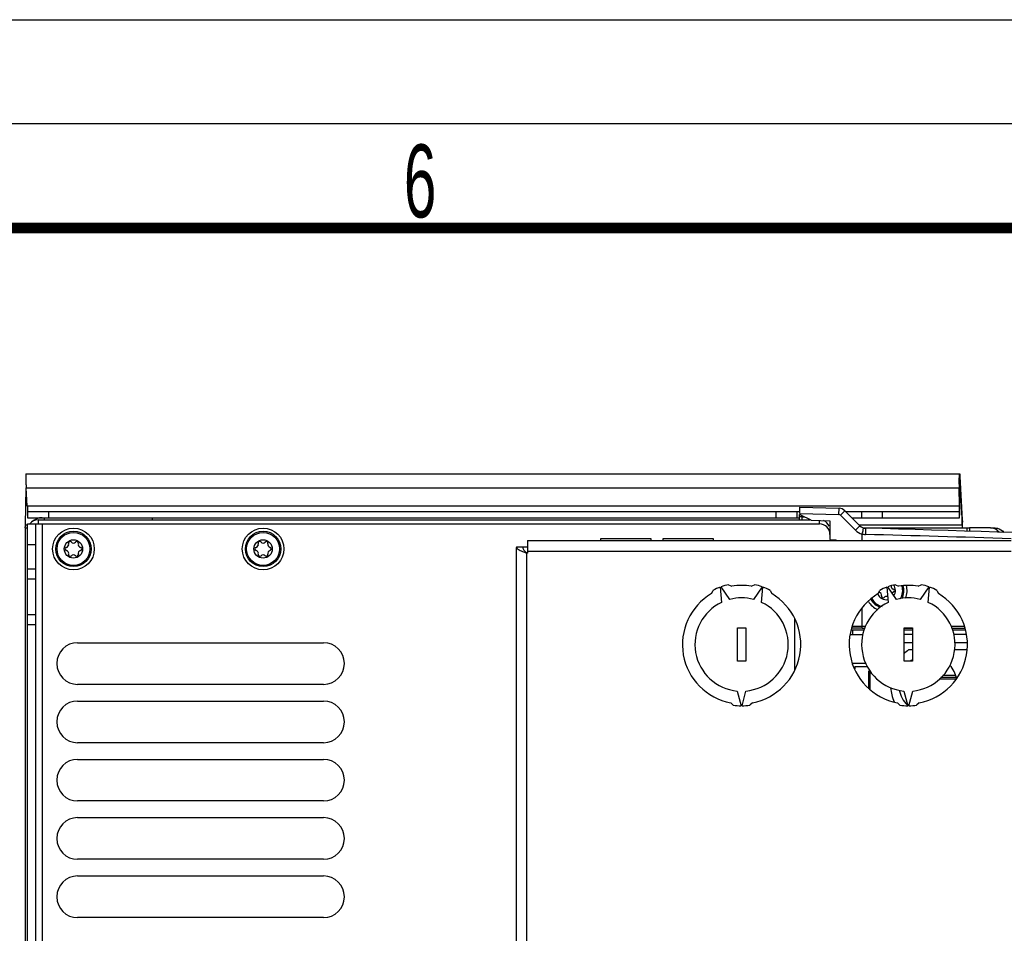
# Model space of a CAD drawing. Header units: millimetres. Extents: x 0 to 594, y 0 to 420.
# Tile 14 of 41: x 252 to 300, y 376 to 420. Entities that reach past the tile are written whole.
import ezdxf

# ---------------------------------------------------------------- set-up
doc = ezdxf.new("R2010")
doc.units = ezdxf.units.MM
doc.header["$LTSCALE"] = 32.67
doc.layers.get('0').update_dxf_attribs({"linetype": 'CONTINUOUS'})
doc.layers.add('DATUM_AXES', color=7, linetype='CONTINUOUS')
doc.layers.add('ROUNDS', color=7, linetype='CONTINUOUS')
doc.styles.add('TEXTSTYLE_2', font='txt', dxfattribs={"width": 0.6})

msp = doc.modelspace()

# ---------------------------------------------------------------- linework, layer by layer
at = {"color": 7, "linetype": 'CONTINUOUS'}
for p, q in [((0, 420), (594, 420)), ((252.5636, 397.8877), (252.5638, 397.8724)), ((252.5682, 398.1924), (297.3698, 398.1924)), ((297.384, 398.0754), (297.4948, 395.9822)), ((252.6279, 396.6608), (252.5733, 397.5214)), ((297.3628, 396.6608), (297.3489, 397.5214)), ((289.6905, 396.5924), (289.6905, 396.3042)), ((289.6905, 396.5924), (291.5848, 396.5428)), ((291.8572, 396.4258), (292.5777, 395.7052)), ((297.3545, 396.0924), (297.3545, 396.3924)), ((253.1456, 395.9924), (290.1905, 395.9924)), ((253.4456, 396.0924), (253.4456, 395.9924)), ((258.6456, 395.9924), (258.6456, 396.0924)), ((289.6905, 395.9924), (289.6905, 396.2399)), ((290.2433, 395.966), (289.7458, 396.2148)), ((290.2433, 395.966), (291.1456, 395.9424)), ((291.1456, 395.9424), (291.1456, 395.0813)), ((252.6456, 334.7924), (252.6456, 395.7924)), ((252.6456, 395.7924), (290.6456, 395.7924)), ((253.0456, 334.7924), (253.0456, 395.7924)), ((280.1456, 394.9924), (280.1456, 395.0924)), ((280.1456, 395.0924), (282.5456, 395.0924)), ((282.5456, 395.0924), (282.5456, 394.9924)), ((283.1456, 394.9924), (283.1456, 395.0924)), ((283.1456, 395.0924), (285.5456, 395.0924)), ((285.5456, 395.0924), (285.5456, 394.9924)), ((291.1456, 395.0313), (291.1456, 394.9924)), ((291.1943, 395.0314), (291.4456, 395.0248)), ((291.4456, 394.9924), (291.4456, 395.0248)), ((292.6905, 394.9924), (292.6905, 395.3097)), ((276.1083, 394.6924), (276.6356, 394.6924)), ((276.4058, 394.6924), (276.4042, 394.6697)), ((253.0456, 393.1424), (252.6456, 393.1424)), ((292.6905, 390.8821), (292.6905, 391.7419)), ((252.6456, 391.4424), (253.0456, 391.4424)), ((289.4456, 391.2381), (289.4456, 388.7923)), ((292.1243, 390.4924), (292.73, 390.4924)), ((292.789, 390.6924), (292.156, 390.6924)), ((292.2456, 390.4924), (292.2456, 390.6924)), ((295.1047, 390.6924), (294.7047, 390.6924)), ((295.1047, 390.4924), (294.7047, 390.4924)), ((297.6535, 390.6924), (297.0204, 390.6924)), ((297.6851, 390.4924), (297.0795, 390.4924)), ((255.0456, 390.0924), (266.8456, 390.0924)), ((295.1047, 390.0924), (294.7047, 390.0924)), ((297.7231, 390.0924), (297.1256, 390.0924)), ((295.1047, 389.7424), (294.917, 389.7424)), ((297.7166, 389.7424), (297.1097, 389.7424)), ((292.8815, 389.0924), (292.2212, 389.0924)), ((292.2462, 389.0435), (292.2462, 389.0924)), ((292.3456, 388.9424), (292.3456, 388.8308)), ((292.3456, 388.9424), (292.9565, 388.9424)), ((293.0156, 387.8846), (293.0156, 388.7435)), ((293.0756, 387.841), (293.0756, 388.7125)), ((266.8456, 388.0924), (255.0456, 388.0924)), ((297.2056, 388.3424), (296.3868, 388.3424)), ((255.0456, 387.2924), (266.8456, 387.2924)), ((266.8456, 385.2924), (255.0456, 385.2924)), ((255.0456, 384.4924), (266.8456, 384.4924)), ((266.8456, 382.4924), (255.0456, 382.4924)), ((255.0456, 381.6924), (266.8456, 381.6924)), ((266.8456, 379.6924), (255.0456, 379.6924)), ((255.0456, 378.8924), (266.8456, 378.8924)), ((266.8456, 376.8924), (255.0456, 376.8924))]:
    msp.add_line(p, q, dxfattribs=at)
at = {"color": 2, "linetype": 'CONTINUOUS'}
msp.add_line((589, 415), (15, 415), dxfattribs=at)
at = {"color": 9, "linetype": 'CONTINUOUS'}
for p, q in [((297.3645, 397.8456), (297.3755, 397.8456)), ((297.3755, 397.8456), (297.384, 398.0754)), ((252.5733, 397.5214), (297.3489, 397.5214)), ((252.6279, 396.6608), (297.3628, 396.6608)), ((291.5769, 396.2429), (291.5848, 396.5428)), ((291.8572, 396.4258), (291.645, 396.2136)), ((253.1456, 395.9924), (253.1456, 395.7924)), ((289.7879, 396.1399), (289.6905, 396.1399)), ((289.6913, 396.2923), (291.5769, 396.2429)), ((289.7879, 396.1399), (289.7879, 395.9924)), ((289.7879, 396.1399), (289.9015, 396.1369)), ((290.6456, 395.7924), (290.6456, 395.9543)), ((291.645, 396.2136), (292.3656, 395.4931)), ((297.4862, 395.7523), (297.4948, 395.9822)), ((252.5306, 395.7523), (252.6456, 395.7523)), ((252.5338, 395.5991), (252.6456, 395.5991)), ((253.3456, 395.7924), (253.3456, 334.7924)), ((292.3656, 395.4931), (292.5777, 395.7052)), ((292.5306, 395.7523), (297.4862, 395.7523)), ((292.7619, 395.5991), (297.4894, 395.5991)), ((297.7064, 395.5991), (297.7064, 395.4403)), ((297.845, 395.5991), (297.845, 395.436)), ((253.0456, 394.7924), (252.6456, 394.7924)), ((276.4058, 394.6924), (276.4058, 394.6697)), ((276.6042, 336.1924), (276.6042, 394.3924)), ((276.6356, 394.4924), (299.8356, 394.4924)), ((252.6456, 393.6424), (253.0456, 393.6424)), ((253.0456, 390.9424), (252.6456, 390.9424)), ((292.6894, 390.7836), (292.1901, 390.7821)), ((292.2277, 390.8807), (292.8702, 390.8821)), ((292.6894, 390.7836), (292.828, 390.7836)), ((294.7047, 390.7836), (295.1047, 390.7836)), ((296.9393, 390.8821), (297.5812, 390.8821)), ((296.9814, 390.7836), (297.6187, 390.7836)), ((296.4723, 388.4336), (297.191, 388.4336)), ((296.5647, 388.5321), (297.1741, 388.5321))]:
    msp.add_line(p, q, dxfattribs=at)
at = {"color": 3, "linetype": 'CONTINUOUS'}
for p, q in [((297.3755, 397.8456), (297.4862, 395.7523)), ((252.5592, 397.5216), (252.5306, 395.7523)), ((297.3753, 396.7634), (297.3614, 397.624)), ((252.5338, 395.5991), (252.5338, 334.9857)), ((297.4894, 395.5991), (297.845, 395.5991)), ((276.6356, 394.9924), (276.6356, 394.3924)), ((276.6356, 394.9924), (299.8356, 394.9924)), ((276.1083, 394.6924), (276.1042, 394.6697)), ((276.1042, 335.915), (276.1042, 394.6697)), ((276.6356, 394.3924), (276.6042, 394.3924)), ((285.8804, 392.7582), (285.9445, 392.0261)), ((286.3395, 392.1699), (285.918, 392.7719)), ((286.2844, 392.8762), (286.4393, 392.804)), ((287.3702, 392.804), (287.525, 392.8762)), ((287.8914, 392.7719), (287.4699, 392.1699)), ((287.865, 392.0261), (287.929, 392.7582)), ((285.4604, 392.4477), (285.5327, 392.6026)), ((288.2768, 392.6026), (288.349, 392.4477)), ((286.7047, 389.2024), (286.7047, 390.8024)), ((286.7047, 390.8024), (287.1047, 390.8024)), ((287.1047, 390.8024), (287.1047, 389.2024)), ((287.1047, 389.2024), (286.7047, 389.2024)), ((286.6945, 387.7723), (286.8847, 387.0625)), ((286.9247, 387.0625), (287.1149, 387.7723)), ((286.5047, 387.0897), (286.3839, 387.2106)), ((287.4255, 387.2106), (287.3047, 387.0897))]:
    msp.add_line(p, q, dxfattribs=at)
at = {"color": 7, "linetype": 'CONTINUOUS', "const_width": 0.5}
msp.add_lwpolyline([(20, 410), (584, 410)], dxfattribs=at)
at = {"color": 7, "linetype": 'CONTINUOUS'}
for centre, radius in [((254.8456, 394.5924), 1), ((263.9456, 394.5924), 1), ((254.8456, 394.5924), 0.85), ((254.8456, 394.5924), 0.79), ((254.8456, 394.5924), 0.44), ((263.9456, 394.5924), 0.85), ((263.9456, 394.5924), 0.79), ((263.9456, 394.5924), 0.44)]:
    msp.add_circle(centre, radius, dxfattribs=at)
for centre, radius, start, end in [((261.945, 397.9943), 9.382, 179.71692, 180.65115), ((264.3353, 398.0127), 11.7723, 180.68261, 180.80371), ((264.4602, 398.0137), 11.8972, 180.80039, 181.48981), ((262.2539, 397.9507), 9.69, 181.45618, 182.53909), ((307.9861, 397.6903), 10.6385, 179.92459, 180.90998), ((291.5743, 396.1429), 0.4, 45, 88.5), ((253.1456, 395.4924), 0.5, 90, 142.42826), ((253.3456, 395.3924), 0.7, 90, 135), ((289.7905, 396.3042), 0.1, 186.84877, 243.43495), ((290.6456, 395.4924), 0.5, 22.5, 67.5), ((290.6456, 395.2924), 0.5, 0, 90), ((292.8605, 395.9881), 0.4, 225.00001, 268.49111), ((265.7849, -631.8943), 1027.8389, 87.07658, 88.4911069), ((289.2634, 395.6377), 8.239, 0.72927, 1.64293), ((286.6982, 395.6006), 10.8046, 359.9924, 0.75287), ((291.1956, 395.0813), 0.05, 180, 268.5), ((254.5296, 394.5924), 0.079, 103.63362, 256.36638), ((254.4781, 394.8045), 0.1393, 283.63362, 16.36638), ((254.4781, 394.3802), 0.1393, 343.63362, 76.36638), ((254.6876, 394.8661), 0.079, 43.63362, 196.36638), ((254.8456, 395.0167), 0.1393, 223.63362, 316.36638), ((255.0036, 394.8661), 0.079, 343.63362, 136.36638), ((255.213, 394.8045), 0.1393, 163.63362, 256.36638), ((255.213, 394.3802), 0.1393, 103.63362, 196.36638), ((255.1616, 394.5924), 0.079, 283.63362, 76.36638), ((263.6296, 394.5924), 0.079, 103.63362, 256.36638), ((263.5781, 394.8045), 0.1393, 283.63362, 16.36638), ((263.5781, 394.3802), 0.1393, 343.63362, 76.36638), ((263.7876, 394.8661), 0.079, 43.63362, 196.36638), ((263.9456, 395.0167), 0.1393, 223.63362, 316.36638), ((264.1036, 394.8661), 0.079, 343.63362, 136.36638), ((264.313, 394.8045), 0.1393, 163.63362, 256.36638), ((264.313, 394.3802), 0.1393, 103.63362, 196.36638), ((264.2616, 394.5924), 0.079, 283.63362, 76.36638), ((254.6876, 394.3187), 0.079, 163.63362, 316.36638), ((254.8456, 394.1681), 0.1393, 43.63362, 136.36638), ((255.0036, 394.3187), 0.079, 223.63362, 16.36638), ((263.7876, 394.3187), 0.079, 163.63362, 316.36638), ((263.9456, 394.1681), 0.1393, 43.63362, 136.36638), ((264.1036, 394.3187), 0.079, 223.63362, 16.36638), ((294.213, 392.8045), 0.1393, 172.38862, 256.36638), ((294.1616, 392.5924), 0.079, 283.63362, 76.36638), ((293.8456, 392.5924), 0.44, 326.8418, 37.056), ((293.8456, 392.5924), 0.79, 329.63627, 17.05616), ((293.8456, 392.5924), 0.85, 333.39173, 16.29531), ((293.8456, 392.5924), 1, 338.69657, 14.41711), ((293.8456, 392.5924), 0.85, 209.81469, 250), ((293.8456, 392.5924), 0.79, 209.0416, 256.21724), ((293.8456, 392.5924), 0.44, 201.52821, 279.98897), ((293.4781, 392.3802), 0.1393, 343.63362, 76.36638), ((293.6876, 392.3187), 0.079, 163.63362, 316.36638), ((293.8456, 392.1681), 0.1393, 74.43972, 136.36638), ((294.213, 392.3802), 0.1393, 103.63362, 132.22722), ((293.8456, 392.5924), 1, 211.09522, 245.74123), ((255.0456, 389.0924), 1, 90, 270), ((266.8456, 389.0924), 1, 270, 90), ((296.0456, 388.0912), 2, 124.35116, 132.69821), ((295.8456, 388.0924), 1.4, 122.21606, 127.23538), ((295.8456, 388.0924), 1.4, 11.15776, 41.37535), ((296.0456, 388.0912), 2, 184.75241, 204.57345), ((295.8456, 388.0924), 1.4, 191.35195, 225.27318), ((255.0456, 386.2924), 1, 90, 270), ((266.8456, 386.2924), 1, 270, 90), ((255.0456, 383.4924), 1, 90, 270), ((266.8456, 383.4924), 1, 270, 90), ((255.0456, 380.6924), 1, 90, 270), ((266.8456, 380.6924), 1, 270, 90), ((255.0456, 377.8924), 1, 90, 270), ((266.8456, 377.8924), 1, 270, 90)]:
    msp.add_arc(centre, radius, start, end, dxfattribs=at)
at = {"color": 3, "linetype": 'CONTINUOUS'}
for centre, radius, start, end in [((301.6742, 397.6923), 4.3133, 179.53388, 180.90762), ((287.1689, 396.5865), 10.2077, 358.90787, 359.93339), ((286.7159, 396.5942), 10.6608, 359.89503, 0.90939), ((248.212, 395.5997), 4.3218, 359.9924, 0.75287), ((286.9047, 390.0024), 2.94, 110.38977, 117.8196), ((286.9047, 390.0024), 2.94, 102.1804, 109.61023), ((286.9047, 390.0024), 2.84, 80.56728, 99.43272), ((286.9047, 390.0024), 2.94, 70.38977, 77.8196), ((286.9047, 390.0024), 2.94, 62.1804, 69.61023), ((286.9047, 390.0024), 2.84, 120.56728, 259.43272), ((286.9047, 390.0024), 2.24, 75.38438, 104.61562), ((286.9047, 390.0024), 2.84, 280.56728, 59.43272), ((286.9047, 390.0024), 2.24, 115.38438, 264.61562), ((286.9047, 390.0024), 2.24, 275.38438, 64.61562), ((286.9047, 390.0024), 2.94, 262.1804, 269.61023), ((286.9047, 390.0024), 2.94, 270.38977, 277.8196)]:
    msp.add_arc(centre, radius, start, end, dxfattribs=at)
at = {"color": 9, "linetype": 'CONTINUOUS'}
for centre, radius, start, end in [((291.5743, 396.1429), 0.1, 44.99989, 88.50011), ((292.8605, 395.9881), 0.7, 225, 255.94361), ((265.79, -631.8987), 1027.5433, 88.1011203, 88.4911059)]:
    msp.add_arc(centre, radius, start, end, dxfattribs=at)
at = {"color": 7, "linetype": 'CONTINUOUS'}
for points, knots in [([(252.5682, 398.1924), (252.5648, 398.1924), (252.569, 398.1714), (252.5627, 398.1496), (252.5645, 398.0982), (252.5632, 398.0621), (252.5631, 398.0407)], [0, 0, 0, 0, 0.0667224, 0.2610628, 0.5765256, 1, 1, 1, 1]), ([(297.3476, 397.7043), (297.3476, 397.7669), (297.3488, 397.8818), (297.3522, 398.0184), (297.3573, 398.1046), (297.36, 398.1519), (297.3649, 398.1739), (297.3663, 398.1924), (297.3698, 398.1924)], [0, 0, 0, 0, 0.3833025, 0.7064404, 0.8300829, 0.9220899, 0.9790339, 1, 1, 1, 1]), ([(297.3698, 398.1924), (297.3726, 398.1924), (297.3745, 398.1776), (297.3812, 398.1451), (297.3825, 398.1044), (297.384, 398.0754)], [0, 0, 0, 0, 0.0719054, 0.2650823, 1, 1, 1, 1]), ([(252.6279, 396.6608), (252.6324, 396.6094), (252.6364, 396.5432), (252.6399, 396.4769), (252.6406, 396.4622)], [0, 0, 0, 0, 0.7777146, 1, 1, 1, 1]), ([(252.6406, 396.4622), (252.6415, 396.445), (252.6494, 396.4302), (252.6394, 396.3924), (252.6456, 396.3924)], [0, 0, 0, 0, 0.7370111, 1, 1, 1, 1]), ([(297.3545, 396.3924), (297.3621, 396.3924), (297.3535, 396.4378), (297.3657, 396.4812), (297.3624, 396.57), (297.3633, 396.6293), (297.3628, 396.6608)], [0, 0, 0, 0, 0.0854275, 0.3188706, 0.6484739, 1, 1, 1, 1]), ([(292.6894, 390.7836), (292.6895, 390.7866), (292.6905, 390.8138), (292.6905, 390.8409), (292.6902, 390.865)], [0, 0, 0, 0, 0.11076, 1, 1, 1, 1])]:
    msp.add_open_spline(points, degree=3, knots=knots, dxfattribs=at)
at = {"color": 3, "linetype": 'CONTINUOUS'}
for points, knots in [([(297.361, 397.7274), (297.3612, 397.7491), (297.3625, 397.7873), (297.3619, 397.8425), (297.3685, 397.8679), (297.3656, 397.8924), (297.3698, 397.8924)], [0, 0, 0, 0, 0.3939389, 0.7146292, 0.9250327, 1, 1, 1, 1]), ([(297.3698, 397.8924), (297.374, 397.8924), (297.3709, 397.8675), (297.3749, 397.8572), (297.3755, 397.8456)], [0, 0, 0, 0, 0.2657796, 1, 1, 1, 1]), ([(297.3628, 396.1289), (297.3644, 396.1438), (297.3712, 396.2313), (297.3734, 396.3192), (297.3748, 396.392)], [0, 0, 0, 0, 0.1704053, 1, 1, 1, 1]), ([(297.3545, 396.0924), (297.3579, 396.0924), (297.3593, 396.1108), (297.3618, 396.1198), (297.3628, 396.1289)], [0, 0, 0, 0, 0.2693892, 1, 1, 1, 1]), ([(252.5306, 395.7523), (252.531, 395.7456), (252.5324, 395.7137), (252.5331, 395.6817), (252.5334, 395.6565)], [0, 0, 0, 0, 0.21122, 1, 1, 1, 1]), ([(297.4862, 395.7523), (297.4868, 395.7419), (297.4888, 395.6908), (297.4894, 395.6397), (297.4894, 395.5991)], [0, 0, 0, 0, 0.205398, 1, 1, 1, 1]), ([(276.1042, 394.6697), (276.1042, 394.6588), (276.123, 394.5979), (276.1845, 394.5661), (276.2287, 394.5424)], [0, 0, 0, 0, 0.1790833, 1, 1, 1, 1]), ([(276.3222, 394.4982), (276.3436, 394.489), (276.4367, 394.4513), (276.5315, 394.4181), (276.6042, 394.3924)], [0, 0, 0, 0, 0.2322952, 1, 1, 1, 1])]:
    msp.add_open_spline(points, degree=3, knots=knots, dxfattribs=at)
at = {"color": 7, "linetype": 'CONTINUOUS'}
for points in [[(297.4948, 395.9822), (297.4967, 395.9461), (297.498, 395.91), (297.4991, 395.8739)], [(276.4042, 394.6697), (276.4042, 394.6432), (276.4116, 394.6163), (276.4231, 394.5924)], [(276.4231, 394.5924), (276.441, 394.5551), (276.4683, 394.5223), (276.4969, 394.4924)], [(276.4969, 394.4924), (276.5307, 394.4571), (276.5675, 394.4248), (276.6042, 394.3924)]]:
    msp.add_open_spline(points, degree=3, dxfattribs=at)
at = {"color": 9, "linetype": 'CONTINUOUS'}
for points, knots in [([(292.6904, 395.3091), (292.6998, 395.3461), (292.7145, 395.413), (292.7461, 395.5087), (292.7424, 395.5566), (292.7693, 395.5985), (292.7619, 395.6004)], [0, 0, 0, 0, 0.3826491, 0.7070417, 0.9238156, 1, 1, 1, 1]), ([(292.85, 395.5882), (292.8573, 395.5882), (292.8429, 395.5424), (292.8516, 395.5246), (292.8514, 395.5037)], [0, 0, 0, 0, 0.2598968, 1, 1, 1, 1]), ([(292.8514, 395.5037), (292.8513, 395.4885), (292.8504, 395.4166), (292.8488, 395.3448), (292.8474, 395.2883)], [0, 0, 0, 0, 0.2125753, 1, 1, 1, 1])]:
    msp.add_open_spline(points, degree=3, knots=knots, dxfattribs=at)
msp.add_open_spline([(292.6905, 395.3097), (292.7417, 395.2969), (292.7946, 395.29), (292.8474, 395.2883)], degree=3, dxfattribs=at)
at = {"color": 3, "linetype": 'CONTINUOUS'}
msp.add_open_spline([(276.2287, 394.5424), (276.2591, 394.5261), (276.2905, 394.5118), (276.3222, 394.4982)], degree=3, dxfattribs=at)
at = {"layer": 'DATUM_AXES', "color": 3, "linetype": 'CONTINUOUS'}
for p, q in [((293.8804, 392.7582), (293.9445, 392.0261)), ((294.3395, 392.1699), (293.918, 392.7719)), ((294.2844, 392.8762), (294.4393, 392.804)), ((295.3702, 392.804), (295.525, 392.8762)), ((295.8914, 392.7719), (295.4699, 392.1699)), ((295.865, 392.0261), (295.929, 392.7582)), ((293.4604, 392.4477), (293.5327, 392.6026)), ((296.2768, 392.6026), (296.349, 392.4477)), ((294.7047, 389.2024), (294.7047, 390.8024)), ((294.7047, 390.8024), (295.1047, 390.8024)), ((295.1047, 390.8024), (295.1047, 389.2024)), ((295.1047, 389.2024), (294.7047, 389.2024)), ((294.6945, 387.7723), (294.8847, 387.0625)), ((294.9247, 387.0625), (295.1149, 387.7723)), ((294.5047, 387.0897), (294.3839, 387.2106)), ((295.4255, 387.2106), (295.3047, 387.0897))]:
    msp.add_line(p, q, dxfattribs=at)
for radius, start, end in [(2.94, 110.38977, 117.8196), (2.94, 102.1804, 109.61023), (2.84, 80.56728, 99.43272), (2.94, 70.38977, 77.8196), (2.94, 62.1804, 69.61023), (2.84, 120.56728, 259.43272), (2.24, 75.38438, 104.61562), (2.84, 280.56728, 59.43272), (2.24, 115.38438, 264.61562), (2.24, 275.38438, 64.61562), (2.94, 262.1804, 269.61023), (2.94, 270.38977, 277.8196)]:
    msp.add_arc((294.9047, 390.0024), radius, start, end, dxfattribs=at)
at = {"layer": 'ROUNDS', "color": 7, "linetype": 'CONTINUOUS'}
for p, q in [((252.6456, 396.3924), (252.6456, 396.0924)), ((252.6456, 396.3924), (289.6905, 396.3924)), ((289.5501, 396.3924), (289.5501, 396.0924)), ((291.8879, 396.3924), (297.3545, 396.3924)), ((298.8528, 395.5991), (299.0741, 395.5991))]:
    msp.add_line(p, q, dxfattribs=at)
at = {"layer": 'ROUNDS', "color": 9, "linetype": 'CONTINUOUS'}
for p, q in [((253.6456, 396.3924), (253.6456, 396.0924)), ((288.5501, 396.3924), (288.5501, 396.0924)), ((292.6627, 396.3924), (292.6627, 396.0924)), ((293.6432, 396.3924), (293.6432, 396.0924))]:
    msp.add_line(p, q, dxfattribs=at)
at = {"layer": 'ROUNDS', "color": 3, "linetype": 'CONTINUOUS'}
for p, q in [((252.6456, 396.0924), (289.6905, 396.0924)), ((292.1905, 396.0924), (297.3545, 396.0924)), ((298.8528, 395.5991), (297.845, 395.5991))]:
    msp.add_line(p, q, dxfattribs=at)
msp.add_arc((298.6847, 394.8837), 0.7708, 41.6004, 42.87727, dxfattribs=at)
for points in [[(299.0613, 395.5502), (298.997, 395.5811), (298.9242, 395.5991), (298.8528, 395.5991)], [(299.2495, 395.4082), (299.196, 395.4657), (299.1322, 395.5161), (299.0613, 395.5502)]]:
    msp.add_open_spline(points, degree=3, dxfattribs=at)
at = {"layer": 'ROUNDS', "color": 7, "linetype": 'CONTINUOUS'}
msp.add_open_spline([(299.0741, 395.5991), (299.1113, 395.5991), (299.269, 395.5798), (299.4087, 395.4802), (299.4876, 395.3895)], degree=3, knots=[0, 0, 0, 0, 0.2360238, 1, 1, 1, 1], dxfattribs=at)

# ---------------------------------------------------------------- texts
at = {"color": 5, "linetype": 'CONTINUOUS', "insert": (270.6982, 414.0098), "char_height": 3.5, "width": 2.1, "attachment_point": 1, "line_spacing_factor": 0.9, "style": 'TEXTSTYLE_2'}
msp.add_mtext('6', dxfattribs=at)

doc.saveas('drawing.dxf')
